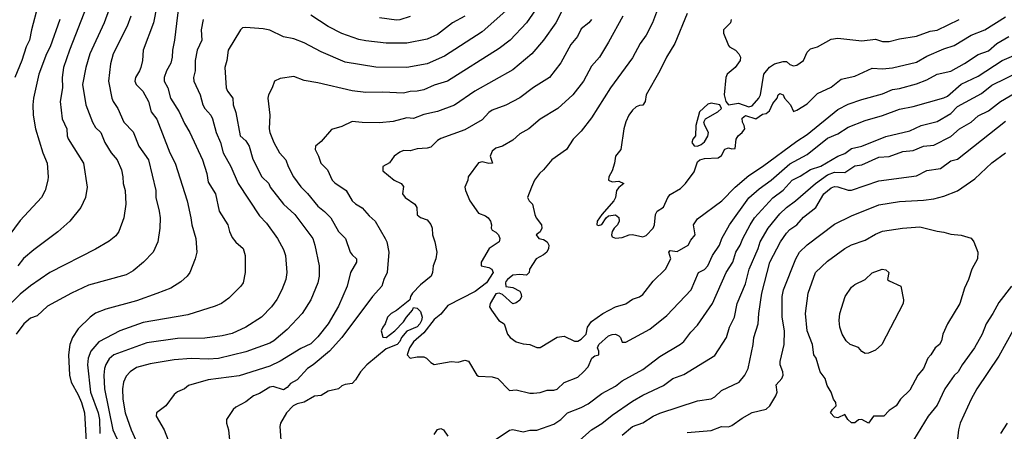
# Model space of a CAD drawing. Header units: metres. Extents: x -46681 to -43747, y -240911 to -237677.
# Tile 105 of 256: x -45896 to -45752, y -240422 to -240362. Entities that reach past the tile are written whole.
import ezdxf

# ---------------------------------------------------------------- set-up
doc = ezdxf.new("R2010")
doc.units = ezdxf.units.M
doc.layers.add('CONTOUR_INDEX', color=1, linetype='Continuous')
doc.layers.add('CONTOUR_INTER', color=3, linetype='Continuous')

msp = doc.modelspace()

# ---------------------------------------------------------------- linework, layer by layer
at = {"layer": 'CONTOUR_INDEX'}
for points, elevation in [([(-45819.03, -240358.02), (-45822.1, -240362.53), (-45824.51, -240365.02), (-45826.1, -240366.28), (-45833.63, -240371.02), (-45835.6, -240371.63), (-45837.1, -240372.29), (-45838.1, -240372.5), (-45839.1, -240372.54), (-45840.1, -240372.79), (-45843.1, -240372.64), (-45845.6, -240372.68), (-45847.6, -240372.47), (-45852.6, -240371.29), (-45854.6, -240370.95), (-45856.1, -240370.37), (-45858.1, -240370.65), (-45858.91, -240371.02), (-45859.26, -240372.02), (-45859.79, -240373.02), (-45859.9, -240373.52), (-45859.63, -240376.02), (-45859.7, -240378.02), (-45859.62, -240378.52), (-45859.05, -240380.02), (-45858.21, -240381.52), (-45857.26, -240382.52), (-45856.91, -240383.52), (-45856.14, -240385.02), (-45855.1, -240386.49), (-45854.1, -240387.44), (-45852.6, -240389.3), (-45851.6, -240390.07), (-45850.7, -240391.02), (-45849.6, -240393.01), (-45848.54, -240394.02), (-45847.87, -240396.02), (-45847.6, -240396.44), (-45846.96, -240397.02), (-45846.93, -240397.52), (-45847.81, -240399.02), (-45848.32, -240401.02), (-45849.6, -240403.93), (-45851.1, -240406.52), (-45852.6, -240408.41), (-45853.6, -240409.44), (-45855.1, -240410.12), (-45858.1, -240411.99), (-45859.6, -240412.7), (-45864.1, -240414.09), (-45868.6, -240414.68), (-45871.5, -240415.52), (-45872.1, -240416.02), (-45873.1, -240416.46), (-45873.6, -240416.83), (-45874.83, -240418.52), (-45876.15, -240419.52), (-45876.23, -240420.02), (-45875.03, -240422.02), (-45874.49, -240423.52)], 105), ([(-45879.9, -240361.52), (-45880.46, -240363.02), (-45882.5, -240367.02), (-45882.89, -240368.52), (-45883.17, -240371.02), (-45882.72, -240373.52), (-45882.52, -240374.02), (-45881.81, -240375.02), (-45880.95, -240377.02), (-45879.6, -240378.45), (-45878.74, -240380.52), (-45877.32, -240382.52), (-45876.25, -240387.02), (-45876.26, -240388.02), (-45875.77, -240390.02), (-45875.65, -240391.02), (-45875.69, -240392.52), (-45875.97, -240394.52), (-45876.65, -240396.02), (-45878.05, -240397.52), (-45879.6, -240398.75), (-45880.6, -240399.35), (-45886.1, -240400.84), (-45888.6, -240402.04), (-45892.1, -240403.93), (-45893.6, -240405.33), (-45894.6, -240405.69), (-45895.58, -240406.52), (-45896.67, -240408.02)], 110), ([(-45798.6, -240361.15), (-45800.42, -240365.52), (-45801.66, -240367.52), (-45802.6, -240369.52), (-45804.6, -240373.02), (-45804.74, -240374.02), (-45805.1, -240374.54), (-45805.6, -240374.58), (-45806.1, -240374.79), (-45806.6, -240375.27), (-45807.14, -240376.02), (-45807.6, -240376.98), (-45807.87, -240378.02), (-45808.3, -240381.02), (-45809.1, -240382.02), (-45809.24, -240383.02), (-45809.6, -240384.14), (-45810.05, -240385.02), (-45810.1, -240385.52), (-45809.6, -240385.76), (-45808.6, -240385.68), (-45807.89, -240386.02), (-45808.6, -240386.56), (-45808.95, -240387.02), (-45809.12, -240388.02), (-45809.33, -240388.52), (-45811.1, -240390.52), (-45811.79, -240391.52), (-45811.82, -240392.02), (-45811.6, -240392.12), (-45811.1, -240392), (-45810.46, -240391.02), (-45810.1, -240390.73), (-45809.1, -240390.6), (-45808.6, -240390.95), (-45808.58, -240391.52), (-45808.82, -240392.02), (-45809.3, -240392.52), (-45809.58, -240393.02), (-45809.68, -240393.52), (-45809.6, -240393.77), (-45809.1, -240393.99), (-45808.1, -240393.91), (-45807.1, -240393.52), (-45806.6, -240393.45), (-45805.1, -240393.79), (-45804.6, -240393.6), (-45803.57, -240392.52), (-45803.39, -240392.02), (-45803.26, -240390.52), (-45802.99, -240390.02), (-45802.1, -240389.45), (-45801.46, -240388.02), (-45801.1, -240387.62), (-45799.6, -240386.75), (-45798.86, -240386.02), (-45797.6, -240384.28), (-45797.1, -240382.83), (-45796.77, -240382.52), (-45796.1, -240382.32), (-45794.1, -240382.23), (-45793.6, -240381.89), (-45793.1, -240380.98), (-45792.6, -240380.76), (-45792.1, -240380.95), (-45791.6, -240380.86), (-45791.46, -240379.52), (-45791.18, -240379.02), (-45790.58, -240378.52), (-45790.21, -240378.02), (-45790.28, -240377.52), (-45790.56, -240377.02), (-45790.6, -240376.44), (-45790.1, -240376.06), (-45788.6, -240376.52), (-45787.6, -240375.86), (-45787.1, -240375.74), (-45786.6, -240375.37), (-45786.1, -240374.28), (-45785.49, -240373.52), (-45785.32, -240373.02), (-45785.1, -240372.85), (-45784.6, -240373.03), (-45784.38, -240373.52), (-45783.54, -240374.52), (-45783.1, -240375.46), (-45782.6, -240375.3), (-45781.1, -240374.33), (-45779.6, -240372.85), (-45777.6, -240371.89), (-45776.1, -240370.74), (-45774.1, -240370.33), (-45771.6, -240369.15), (-45770.1, -240369.23), (-45768.6, -240369.1), (-45765.1, -240368.25), (-45763.6, -240367.38), (-45761.1, -240366.3), (-45759.6, -240365.82), (-45757.1, -240364.31), (-45755.1, -240363.55), (-45752.1, -240361.65)], 100), ([(-45808.1, -240422.8), (-45806.6, -240421.52), (-45805.1, -240420.99), (-45803.6, -240420.01), (-45802.6, -240419.59), (-45797.1, -240417.79), (-45795.1, -240417.47), (-45794.6, -240417.19), (-45793.6, -240416.26), (-45791.02, -240415.02), (-45790.19, -240414.02), (-45789.7, -240413.02), (-45788.99, -240409.52), (-45788.89, -240408.52), (-45788.23, -240406.52), (-45788.17, -240405.02), (-45787.73, -240402.02), (-45786.52, -240397.52), (-45785, -240394.52), (-45784.1, -240393.25), (-45783.6, -240392.72), (-45782.6, -240392.02), (-45781.6, -240390.94), (-45779.8, -240389.52), (-45778.63, -240387.52), (-45777.6, -240386.63), (-45777.1, -240386.43), (-45776.6, -240386.47), (-45775.1, -240386.96), (-45774.6, -240386.99), (-45770.6, -240385.59), (-45765.1, -240384.87), (-45763.6, -240384.11), (-45761.6, -240383.8), (-45760.1, -240382.68), (-45759.1, -240382.42), (-45752.1, -240376.9)], 105), ([(-45751.02, -240407.52), (-45753.1, -240411.23), (-45756.28, -240416.02), (-45757.14, -240417.52), (-45758.72, -240421.02), (-45758.99, -240422.02), (-45759.1, -240423.34)], 105)]:
    msp.add_lwpolyline(points, dxfattribs=dict(at, elevation=elevation))
at = {"layer": 'CONTOUR_INTER'}
for points, elevation in [([(-45896.6, -240332.02), (-45896.01, -240333.02), (-45895.8, -240333.52), (-45895.81, -240334.52), (-45895.38, -240335.52), (-45895.37, -240336.02), (-45896.12, -240339.52), (-45896.24, -240341.52), (-45895.84, -240343.02), (-45895.78, -240344.02), (-45895.1, -240345.58), (-45894.89, -240348.02), (-45893.68, -240354.02), (-45893.51, -240356.52), (-45893.61, -240359.02), (-45893.49, -240360.02), (-45894.45, -240363.52), (-45894.71, -240365.02), (-45895.2, -240366.02), (-45895.84, -240368.02), (-45896.87, -240370.52)], 114), ([(-45872.77, -240358.52), (-45873.53, -240365.02), (-45873.85, -240366.52), (-45873.87, -240367.52), (-45874.1, -240368.4), (-45874.73, -240369.52), (-45875.03, -240370.52), (-45875.05, -240371.02), (-45874.5, -240372.02), (-45874.12, -240373.52), (-45872.86, -240375.52), (-45872.1, -240377.24), (-45871.3, -240378.52), (-45869.47, -240382.52), (-45868.83, -240384.52), (-45868.6, -240385.8), (-45867.56, -240387.52), (-45867.03, -240390.02), (-45865.75, -240392.02), (-45865.49, -240393.02), (-45865.1, -240393.88), (-45864.6, -240394.57), (-45863.51, -240395.52), (-45863.23, -240396.52), (-45863.23, -240399.02), (-45863.53, -240400.52), (-45863.84, -240401.02), (-45865.6, -240402.78), (-45866.66, -240403.52), (-45867.6, -240403.95), (-45871.6, -240405.19), (-45878.1, -240406.34), (-45881.52, -240407.52), (-45884.6, -240409.15), (-45885.76, -240410.52), (-45886.16, -240411.52), (-45886.25, -240412.52), (-45885.82, -240416.52), (-45884.69, -240419.52), (-45884.52, -240420.52), (-45884.45, -240422.52)], 108), ([(-45802.1, -240358.17), (-45803.7, -240362.52), (-45804.6, -240364.3), (-45805.47, -240365.52), (-45806.6, -240367.61), (-45809.82, -240372.02), (-45812.6, -240376.4), (-45814.1, -240378.34), (-45815.28, -240379.52), (-45816.24, -240381.02), (-45818.4, -240382.52), (-45819.61, -240384.02), (-45820.21, -240384.52), (-45820.93, -240385.52), (-45821.39, -240386.52), (-45821.98, -240388.02), (-45821.73, -240388.52), (-45821.23, -240389.02), (-45820.89, -240390.52), (-45820.67, -240391.02), (-45819.91, -240392.02), (-45819.84, -240392.52), (-45820.1, -240393.06), (-45820.67, -240393.52), (-45820.31, -240394.02), (-45819.6, -240394.17), (-45819.1, -240394.52), (-45818.85, -240395.02), (-45818.87, -240395.52), (-45819.14, -240396.02), (-45819.6, -240396.41), (-45820.7, -240397.02), (-45821.64, -240398.52), (-45821.71, -240399.02), (-45822.1, -240399.39), (-45823.1, -240399.29), (-45824.1, -240399.41), (-45824.89, -240400.02), (-45825.1, -240400.33), (-45825.18, -240400.52), (-45825.1, -240401.05), (-45824.1, -240401.21), (-45823.1, -240401.74), (-45822.91, -240402.02), (-45822.84, -240402.52), (-45823.1, -240403.05), (-45823.6, -240403.44), (-45824.1, -240403.59), (-45825.6, -240402.21), (-45826.1, -240402.01), (-45826.6, -240402.15), (-45827.4, -240403.52), (-45827.51, -240404.02), (-45827.23, -240404.52), (-45826.13, -240406.02), (-45825.38, -240406.52), (-45824.87, -240408.02), (-45824.48, -240408.52), (-45823.6, -240409.14), (-45822.6, -240409.44), (-45821.6, -240409.53), (-45820.6, -240409.96), (-45820.1, -240409.95), (-45817.6, -240408.44), (-45816.6, -240408.33), (-45815.1, -240409.07), (-45814.6, -240409.04), (-45814.1, -240408.76), (-45813.39, -240408.02), (-45813.21, -240407.02), (-45812.6, -240406.15), (-45810.95, -240405.02), (-45809.1, -240404.03), (-45807.6, -240403.61), (-45806.6, -240402.93), (-45805.6, -240402.56), (-45805.1, -240402.22), (-45803.6, -240400.28), (-45801.79, -240398.52), (-45801, -240397.02), (-45801.31, -240396.02), (-45801.1, -240395.77), (-45800.1, -240395.93), (-45798.48, -240395.02), (-45798.1, -240394.28), (-45797.46, -240393.52), (-45797.72, -240392.02), (-45797.1, -240391.15), (-45793.57, -240388.52), (-45791.63, -240386.52), (-45789.6, -240384.82), (-45787.6, -240383.52), (-45782.6, -240379.8), (-45781.1, -240378.81), (-45776.6, -240375.18), (-45775.1, -240374.42), (-45773.1, -240373.7), (-45770.1, -240372.89), (-45768.6, -240372.25), (-45767.6, -240372.12), (-45765.1, -240371.42), (-45763.6, -240370.82), (-45762.1, -240370.01), (-45760.1, -240369.57), (-45758.1, -240368.45), (-45756.1, -240367.13), (-45754.6, -240366.59), (-45753.37, -240365.52), (-45751.6, -240364.49)], 101), ([(-45883.08, -240360.52), (-45883.84, -240362.52), (-45885.9, -240367.02), (-45886.52, -240369.02), (-45887, -240371.52), (-45886.51, -240374.52), (-45885.54, -240377.02), (-45885.1, -240377.79), (-45884.32, -240378.52), (-45883.7, -240380.02), (-45882.78, -240381.52), (-45881.93, -240382.52), (-45881.31, -240384.02), (-45881.07, -240385.02), (-45881.03, -240386.02), (-45880.74, -240387.02), (-45880.63, -240389.02), (-45880.96, -240391.02), (-45881.66, -240393.02), (-45882.1, -240393.63), (-45883.1, -240394.45), (-45885.1, -240395.62), (-45891.77, -240399.02), (-45894.6, -240400.95), (-45896.1, -240402.17), (-45898.6, -240404.62)], 111), ([(-45886.35, -240360.02), (-45888.91, -240366.52), (-45889.76, -240369.02), (-45889.94, -240370.52), (-45889.89, -240372.02), (-45890.27, -240374.02), (-45889.95, -240376.52), (-45889.28, -240378.02), (-45889.25, -240379.02), (-45889.1, -240379.45), (-45886.82, -240383.02), (-45886.3, -240386.52), (-45886.54, -240388.02), (-45887.25, -240389.52), (-45888.83, -240391.52), (-45890.6, -240393.07), (-45894.1, -240395.68), (-45895.6, -240396.98), (-45896.46, -240398.02)], 112), ([(-45876.11, -240360.02), (-45876.63, -240362.52), (-45878.11, -240366.52), (-45878.23, -240368.02), (-45878.47, -240369.02), (-45878.64, -240369.52), (-45879.25, -240370.52), (-45879.32, -240371.02), (-45879.16, -240371.52), (-45878.18, -240372.52), (-45877.32, -240374.02), (-45876.94, -240375.52), (-45876.1, -240376.6), (-45874.22, -240381.52), (-45873.46, -240383.02), (-45871.71, -240388.52), (-45871.14, -240391.02), (-45871.03, -240392.02), (-45870.41, -240394.02), (-45870.3, -240396.02), (-45870.5, -240397.02), (-45871.31, -240399.02), (-45871.68, -240399.52), (-45872.6, -240400.35), (-45874.1, -240401.28), (-45876.1, -240402.1), (-45879.1, -240403.13), (-45883.6, -240404.37), (-45885.1, -240404.96), (-45885.86, -240405.52), (-45887.6, -240407.22), (-45888.45, -240408.52), (-45888.86, -240409.52), (-45889.03, -240411.02), (-45888.89, -240414.02), (-45888.64, -240415.02), (-45887.6, -240416.88), (-45887.12, -240418.02), (-45886.68, -240419.52), (-45886.4, -240424.52)], 109), ([(-45816.78, -240360.52), (-45817.83, -240362.52), (-45819.6, -240365.03), (-45821.32, -240367.02), (-45824.1, -240369.39), (-45829.66, -240372.52), (-45832.6, -240374.53), (-45835.1, -240375.46), (-45837.1, -240375.89), (-45838.6, -240376.5), (-45839.6, -240376.4), (-45841.6, -240376.94), (-45843.6, -240377.11), (-45846.1, -240377.09), (-45847.6, -240376.95), (-45849.1, -240377.64), (-45850.6, -240378.09), (-45852.1, -240379.84), (-45852.96, -240380.52), (-45853, -240381.02), (-45852.48, -240382.02), (-45852.16, -240383.02), (-45851.18, -240384.02), (-45850.48, -240385.52), (-45850.1, -240385.91), (-45848.47, -240387.02), (-45847.56, -240388.52), (-45847.1, -240388.99), (-45846.1, -240389.54), (-45845.1, -240390.74), (-45844.24, -240391.52), (-45842.75, -240394.02), (-45842.52, -240394.52), (-45842.24, -240396.02), (-45842.46, -240399.02), (-45842.95, -240400.02), (-45843.24, -240401.02), (-45844.6, -240402.5), (-45849.1, -240408.52), (-45850.88, -240410.52), (-45853.26, -240412.52), (-45854.1, -240413.06), (-45855.6, -240414.72), (-45856.6, -240415.25), (-45857.1, -240415.82), (-45857.6, -240416.14), (-45859.1, -240415.69), (-45859.6, -240415.79), (-45861.1, -240416.72), (-45862.02, -240417.02), (-45863.1, -240417.9), (-45864.6, -240418.68), (-45864.99, -240419.02), (-45865.93, -240420.52), (-45865.96, -240421.02), (-45865.66, -240422.02), (-45865.48, -240424.02)], 104), ([(-45890.31, -240362.02), (-45891.7, -240366.02), (-45892.27, -240367.02), (-45893.37, -240370.02), (-45894.14, -240373.52), (-45894.23, -240374.52), (-45894.18, -240376.02), (-45893.85, -240378.02), (-45892.79, -240381.52), (-45892.15, -240383.02), (-45891.98, -240385.02), (-45892.06, -240385.52), (-45892.43, -240387.02), (-45892.99, -240388.02), (-45896.1, -240391.43), (-45900.3, -240397.02)], 113), ([(-45869.33, -240362.02), (-45869.63, -240363.52), (-45869.57, -240365.02), (-45870.25, -240366.52), (-45870.5, -240368.02), (-45870.53, -240369.52), (-45870.76, -240370.52), (-45870.73, -240371.02), (-45869.77, -240373.02), (-45869.42, -240374.52), (-45869.13, -240375.02), (-45868.22, -240376.02), (-45867.97, -240376.52), (-45867.45, -240378.52), (-45866.81, -240380.02), (-45866.45, -240381.52), (-45865.3, -240383.52), (-45864.24, -240386.02), (-45861.1, -240390.73), (-45860.1, -240391.79), (-45858.51, -240394.02), (-45857.6, -240395.63), (-45857.34, -240396.52), (-45857.13, -240399.02), (-45857.28, -240400.02), (-45857.86, -240401.52), (-45858.6, -240402.94), (-45859.36, -240404.02), (-45860.82, -240405.52), (-45863.13, -240407.02), (-45865.1, -240407.91), (-45866.6, -240408.25), (-45869.1, -240408.59), (-45873.1, -240408.68), (-45877.6, -240409.31), (-45882.4, -240411.02), (-45883.1, -240411.64), (-45883.6, -240412.46), (-45883.79, -240413.02), (-45883.89, -240414.02), (-45883.78, -240416.02), (-45882.55, -240422.02), (-45881.63, -240424.02)], 107), ([(-45825.1, -240360.75), (-45828.6, -240363.83), (-45834.1, -240367.4), (-45836.6, -240368.48), (-45839.6, -240369.02), (-45844.1, -240369.01), (-45848.6, -240368.25), (-45852.1, -240366.73), (-45854.6, -240365.43), (-45856.1, -240364.86), (-45857.6, -240364.54), (-45859.6, -240363.57), (-45860.6, -240363.38), (-45863.1, -240363.19), (-45863.6, -240363.26), (-45863.89, -240363.52), (-45865.68, -240366.52), (-45865.89, -240368.02), (-45866.18, -240369.02), (-45865.99, -240372.02), (-45865.81, -240372.52), (-45865.04, -240373.52), (-45864.97, -240374.52), (-45864.6, -240375.62), (-45863.95, -240379.02), (-45863.1, -240379.74), (-45862.64, -240380.52), (-45862.1, -240382.44), (-45860.79, -240385.02), (-45859.78, -240386.02), (-45859.55, -240386.52), (-45857.62, -240389.02), (-45855.95, -240390.52), (-45853.33, -240394.02), (-45853.01, -240395.02), (-45852.42, -240398.02), (-45852.41, -240399.52), (-45852.61, -240400.52), (-45853.61, -240403.02), (-45854.87, -240405.02), (-45857.1, -240407.36), (-45859.02, -240409.02), (-45859.6, -240409.36), (-45863.1, -240410.62), (-45867.1, -240411.59), (-45868.6, -240411.69), (-45871.1, -240411.56), (-45873.6, -240411.79), (-45877.1, -240412.34), (-45879.1, -240412.9), (-45880.03, -240413.52), (-45880.6, -240414.17), (-45880.98, -240415.02), (-45881.12, -240416.02), (-45881.09, -240417.52), (-45880.75, -240419.52), (-45879.88, -240422.02), (-45878.49, -240425.02)], 106), ([(-45812.61, -240362.02), (-45813.01, -240362.52), (-45814.1, -240363.41), (-45814.67, -240364.52), (-45815.6, -240365.66), (-45817.1, -240368.34), (-45818.72, -240370.52), (-45821.1, -240371.94), (-45823.1, -240373.49), (-45825.1, -240374.54), (-45827.1, -240375.27), (-45827.6, -240375.6), (-45828.6, -240376.69), (-45831.1, -240378.13), (-45834.6, -240379.4), (-45835.1, -240379.7), (-45836.1, -240380.67), (-45836.6, -240380.83), (-45838.1, -240380.94), (-45839.1, -240381.23), (-45840.1, -240381.18), (-45840.6, -240381.4), (-45841.43, -240382.02), (-45842.1, -240382.97), (-45843.08, -240383.52), (-45843.1, -240384.15), (-45841.45, -240385.52), (-45840.43, -240386.02), (-45840.1, -240386.43), (-45840.22, -240387.52), (-45839.85, -240388.02), (-45838.42, -240389.02), (-45838.14, -240389.52), (-45838.1, -240390.6), (-45837.6, -240390.97), (-45836.6, -240391.31), (-45836.1, -240391.98), (-45835.91, -240392.52), (-45835.84, -240393.52), (-45835.48, -240394.52), (-45835.2, -240396.02), (-45835.35, -240397.02), (-45835.76, -240398.02), (-45835.83, -240399.02), (-45836.01, -240399.52), (-45837.6, -240400.83), (-45838.76, -240402.02), (-45839.06, -240402.52), (-45839.17, -240403.02), (-45841.1, -240404.58), (-45841.9, -240405.02), (-45842.42, -240405.52), (-45842.74, -240406.52), (-45843.12, -240407.02), (-45843.32, -240407.52), (-45843.1, -240408.44), (-45842.6, -240408.49), (-45841.32, -240407.52), (-45840.1, -240406.24), (-45839.64, -240405.52), (-45838.76, -240404.52), (-45838.6, -240404.14), (-45838.1, -240404.24), (-45837.6, -240404.71), (-45837.37, -240405.52), (-45837.43, -240406.02), (-45837.68, -240406.52), (-45838.1, -240406.97), (-45839.6, -240407.6), (-45840.36, -240408.52), (-45840.6, -240409.11), (-45841.01, -240409.52), (-45842.6, -240410.17), (-45845.43, -240412.52), (-45846.34, -240413.52), (-45847.1, -240414.7), (-45847.6, -240415.23), (-45848.6, -240415.36), (-45849.1, -240415.58), (-45849.6, -240415.99), (-45851.1, -240416.35), (-45852.1, -240417.01), (-45853.1, -240417.11), (-45854.6, -240417.94), (-45855.6, -240418.19), (-45856.19, -240418.52), (-45857.16, -240419.52), (-45858.07, -240421.02), (-45858.17, -240421.52), (-45857.99, -240423.52)], 103), ([(-45831.1, -240361.52), (-45832.9, -240362.52), (-45835.1, -240364.21), (-45836.6, -240364.89), (-45839.6, -240365.48), (-45842.6, -240365.47), (-45845.6, -240365.16), (-45846.6, -240364.95), (-45849.1, -240364.08), (-45851.1, -240363.04), (-45853.6, -240361.41)], 107), ([(-45839.1, -240361.57), (-45840.6, -240362.07), (-45841.1, -240362.1), (-45843.6, -240361.79)], 108), ([(-45808.01, -240361.52), (-45810.1, -240365.32), (-45811.41, -240367.52), (-45812.6, -240368.84), (-45813.75, -240371.02), (-45815.34, -240373.02), (-45817.52, -240375.02), (-45820.1, -240376.58), (-45821.74, -240378.02), (-45823.1, -240378.74), (-45824.1, -240379.65), (-45825.6, -240380.56), (-45826.6, -240380.82), (-45827.1, -240381.28), (-45827.39, -240382.02), (-45827.07, -240383.02), (-45827.6, -240383.08), (-45828.6, -240382.84), (-45829.1, -240383), (-45830.62, -240385.02), (-45830.68, -240385.52), (-45831.09, -240386.52), (-45831.04, -240387.02), (-45830.39, -240388.52), (-45829.1, -240390.33), (-45828.1, -240390.71), (-45827.72, -240391.02), (-45827.38, -240391.52), (-45827.24, -240392.02), (-45827.27, -240392.52), (-45827.1, -240392.81), (-45826.6, -240393.09), (-45826.19, -240393.52), (-45826, -240394.02), (-45826.1, -240394.53), (-45827.58, -240395.52), (-45828.74, -240397.52), (-45828.72, -240398.02), (-45827.6, -240398.29), (-45827.15, -240398.52), (-45826.98, -240399.02), (-45827.97, -240400.52), (-45829.6, -240401.78), (-45833.6, -240403.81), (-45834.6, -240405.12), (-45835.6, -240405.87), (-45837.1, -240407.83), (-45838.6, -240409.16), (-45839.22, -240410.02), (-45839.54, -240411.02), (-45839.1, -240411.53), (-45838.1, -240411.33), (-45837.1, -240411.36), (-45836.73, -240411.52), (-45836.1, -240412.18), (-45835.6, -240412.44), (-45833.1, -240412.03), (-45832.1, -240412.1), (-45831.1, -240411.84), (-45830.6, -240411.99), (-45829.36, -240414.02), (-45829.1, -240414.17), (-45827.1, -240414.27), (-45826.31, -240414.52), (-45824.6, -240416.24), (-45823.6, -240416.14), (-45821.6, -240416.64), (-45821.1, -240416.63), (-45820.1, -240416.53), (-45819.1, -240416.19), (-45818.1, -240416.22), (-45817.6, -240416.06), (-45816.6, -240415.1), (-45814.6, -240414.29), (-45813.76, -240413.52), (-45813.1, -240412.8), (-45812.56, -240411.52), (-45812.1, -240411.17), (-45811.55, -240411.02), (-45811.53, -240410.52), (-45811.71, -240410.02), (-45811.52, -240409.52), (-45810.1, -240408.28), (-45809.6, -240408.05), (-45809.1, -240408.04), (-45808.6, -240408.26), (-45808.35, -240408.52), (-45808.1, -240409.17), (-45807.6, -240409.2), (-45804.1, -240407.29), (-45801.6, -240405.29), (-45798.05, -240401.52), (-45796.97, -240399.02), (-45796.1, -240398.56), (-45795.6, -240398.04), (-45794.91, -240396.52), (-45793.9, -240395.02), (-45793.57, -240394.02), (-45792.44, -240392.02), (-45789.6, -240388.1), (-45788.1, -240386.8), (-45786.34, -240385.52), (-45783.6, -240383.1), (-45781.1, -240381.74), (-45778.1, -240379.37), (-45776.6, -240378.73), (-45775.1, -240377.77), (-45772.6, -240376.79), (-45770.1, -240376.05), (-45767.6, -240375.14), (-45765.6, -240374.73), (-45761.1, -240373.45), (-45760.6, -240373.21), (-45758.6, -240371.47), (-45756.1, -240370.3), (-45752.6, -240368.02), (-45748.6, -240366.32)], 102), ([(-45792.19, -240362.02), (-45792.31, -240362.52), (-45793.3, -240363.52), (-45793.32, -240364.02), (-45792.6, -240365.82), (-45792.46, -240366.02), (-45791.57, -240366.52), (-45791.05, -240367.02), (-45790.82, -240367.52), (-45790.9, -240368.02), (-45791.62, -240369.02), (-45792.76, -240370.02), (-45792.95, -240370.52), (-45793.21, -240373.02), (-45792.99, -240374.02), (-45792.6, -240374.48), (-45791.1, -240374.23), (-45789.6, -240374.77), (-45789.1, -240374.64), (-45788.15, -240373.52), (-45787.9, -240373.02), (-45787.42, -240370.02), (-45786.6, -240368.97), (-45785.84, -240368.52), (-45784.6, -240368.16), (-45784.1, -240368.18), (-45783.6, -240368.6), (-45783.1, -240368.82), (-45782.6, -240368.7), (-45781.64, -240368.02), (-45781.1, -240366.82), (-45780.6, -240366.3), (-45779.6, -240366.02), (-45777.6, -240364.89), (-45776.6, -240364.75), (-45773.1, -240365.13), (-45771.1, -240364.88), (-45770.1, -240365.22), (-45769.1, -240365.25), (-45767.6, -240364.84), (-45765.1, -240364.47), (-45763.1, -240363.75), (-45762.1, -240363.57), (-45758.89, -240362.02)], 99), ([(-45827.1, -240423.74), (-45824.6, -240422.08), (-45824.1, -240421.96), (-45822.6, -240422.28), (-45821.6, -240422.04), (-45820.6, -240422.04), (-45818.1, -240421.18), (-45817.1, -240420.51), (-45816.1, -240419.53), (-45814.1, -240418.76), (-45813.1, -240418.22), (-45811.1, -240416.72), (-45809.1, -240415.61), (-45808.1, -240414.85), (-45805.1, -240413.18), (-45802.6, -240411.29), (-45799.6, -240409.5), (-45799.1, -240409.08), (-45798.1, -240407.72), (-45797.1, -240406.71), (-45794.9, -240403.52), (-45792.93, -240399.02), (-45791.93, -240397.52), (-45791.49, -240396.02), (-45790.89, -240395.02), (-45790.5, -240394.02), (-45789.43, -240392.02), (-45788.8, -240391.02), (-45786.1, -240388.11), (-45784.6, -240386.97), (-45783.27, -240385.52), (-45782.1, -240384.93), (-45780.6, -240383.97), (-45779.1, -240383.46), (-45776.6, -240382), (-45775.6, -240381.61), (-45774.6, -240380.89), (-45773.1, -240380.54), (-45769.6, -240379.14), (-45766.1, -240378.29), (-45764.41, -240377.52), (-45762.1, -240376.92), (-45760.1, -240375.77), (-45759.1, -240374.74), (-45755.6, -240372.85), (-45754.1, -240371.63), (-45747.6, -240368.47)], 103), ([(-45814.33, -240423.52), (-45812.6, -240422.03), (-45811.1, -240421.08), (-45809.6, -240419.85), (-45806.6, -240417.81), (-45805.1, -240416.92), (-45802.06, -240415.52), (-45800.71, -240414.52), (-45799.1, -240413.94), (-45794.6, -240411.15), (-45792.88, -240408.52), (-45792.42, -240407.02), (-45791.7, -240405.52), (-45791.32, -240403.52), (-45790.1, -240400.64), (-45789.57, -240398.52), (-45788.26, -240395.52), (-45787.96, -240394.52), (-45786.77, -240392.52), (-45785.1, -240390.45), (-45784.13, -240389.52), (-45782.79, -240388.52), (-45779.88, -240386.02), (-45778.1, -240384.74), (-45777.1, -240384.32), (-45775.6, -240384.38), (-45774.1, -240383.42), (-45773.1, -240383.27), (-45770.6, -240382.17), (-45769.1, -240382.04), (-45767.1, -240381.32), (-45765.6, -240381.16), (-45764.1, -240380.55), (-45762.6, -240380.4), (-45760.1, -240379.12), (-45758.84, -240378.02), (-45757.1, -240377.04), (-45756.1, -240376.12), (-45754.6, -240375.37), (-45752.81, -240374.02), (-45748.6, -240371.54)], 104), ([(-45795.6, -240374.39), (-45796.84, -240375.52), (-45797.38, -240377.52), (-45797.39, -240379.02), (-45797.8, -240379.52), (-45797.95, -240380.02), (-45797.6, -240380.47), (-45797.1, -240380.52), (-45796.6, -240380.32), (-45796.1, -240379.93), (-45795.6, -240379.09), (-45795.49, -240378.52), (-45796.04, -240377.52), (-45796.17, -240377.02), (-45795.93, -240376.52), (-45794.16, -240375.52), (-45793.59, -240375.02), (-45793.83, -240374.52), (-45795.1, -240374.25), (-45795.6, -240374.39)], 99), ([(-45798.6, -240422.42), (-45795.1, -240422.11), (-45793.6, -240421.53), (-45792.6, -240421.56), (-45792.1, -240421.38), (-45790.6, -240420.31), (-45789.1, -240419.49), (-45787.1, -240418.98), (-45786.53, -240418.52), (-45785.66, -240417.02), (-45785.49, -240416.52), (-45785.6, -240415.45), (-45784.81, -240414.52), (-45784.59, -240414.02), (-45784.63, -240413.52), (-45785.01, -240412.52), (-45785.01, -240412.02), (-45784.45, -240409.52), (-45784.41, -240407.52), (-45784.76, -240405.52), (-45784.74, -240402.52), (-45784.55, -240401.52), (-45782.75, -240397.02), (-45782.21, -240396.02), (-45781.1, -240394.96), (-45777.1, -240391.93), (-45774.6, -240390.74), (-45770.6, -240389.12), (-45767.6, -240388.62), (-45764.1, -240388.45), (-45762.6, -240388.22), (-45761.1, -240387.87), (-45759.1, -240387.08), (-45756.6, -240385.32), (-45754.1, -240382.99), (-45752.1, -240381.5)], 106), ([(-45767.16, -240392.52), (-45764.6, -240392.32), (-45762.1, -240392.98), (-45761.1, -240393.09), (-45760.1, -240393.38), (-45758.6, -240393.54), (-45757.1, -240394.01), (-45756.71, -240394.52), (-45756.15, -240396.02), (-45756.19, -240397.02), (-45757.04, -240398.52), (-45757.51, -240400.02), (-45758.1, -240401.28), (-45758.8, -240403.52), (-45760.59, -240406.52), (-45761.24, -240408.02), (-45761.45, -240409.02), (-45761.77, -240409.52), (-45762.38, -240410.02), (-45763, -240411.02), (-45763.46, -240411.52), (-45764.09, -240413.02), (-45764.91, -240414.02), (-45766.1, -240416.21), (-45767.44, -240417.52), (-45768.1, -240418.5), (-45769.1, -240419.17), (-45769.9, -240420.02), (-45771.37, -240420.02), (-45772.1, -240421.02), (-45773.1, -240420.51), (-45773.6, -240420.55), (-45774.1, -240420.96), (-45774.6, -240421), (-45775.15, -240420.52), (-45775.6, -240419.75), (-45776.6, -240420.24), (-45777.1, -240420.18), (-45777.7, -240419.52), (-45777.38, -240419.02), (-45776.83, -240418.52), (-45776.88, -240418.02), (-45777.22, -240417.52), (-45777.56, -240416.52), (-45778.16, -240415.52), (-45778.45, -240414.52), (-45779.18, -240413.52), (-45779.77, -240411.52), (-45780.12, -240411.02), (-45780.32, -240409.52), (-45781.11, -240407.52), (-45781.35, -240405.02), (-45780.94, -240402.02), (-45779.87, -240399.02), (-45778.1, -240397.35), (-45775.6, -240395.52), (-45774.6, -240394.97), (-45772.6, -240394.3), (-45771.1, -240393.4), (-45770.1, -240392.96), (-45767.16, -240392.52)], 107), ([(-45770.14, -240398.52), (-45769.6, -240398.62), (-45769.16, -240399.02), (-45769.35, -240400.02), (-45769.1, -240400.25), (-45767.41, -240401.02), (-45766.99, -240403.02), (-45767.05, -240403.52), (-45770.16, -240409.52), (-45771.1, -240410.35), (-45772.1, -240410.81), (-45772.6, -240410.86), (-45773.1, -240410.55), (-45773.6, -240409.97), (-45774.81, -240409.52), (-45775.38, -240409.02), (-45775.96, -240408.02), (-45776.3, -240407.02), (-45776.43, -240406.02), (-45776.32, -240405.02), (-45775.52, -240402.52), (-45774.6, -240401.14), (-45774.1, -240400.75), (-45772.63, -240400.02), (-45771.6, -240399.05), (-45770.14, -240398.52)], 108), ([(-45751.21, -240401.02), (-45753.1, -240403.38), (-45753.96, -240405.02), (-45754.95, -240406.52), (-45755.52, -240408.02), (-45756.61, -240410.02), (-45758.45, -240412.52), (-45759.04, -240413.52), (-45759.6, -240414.05), (-45760.99, -240416.02), (-45762.1, -240418.4), (-45763.4, -240420.02), (-45765.54, -240423.52)], 106), ([(-45751.84, -240421.02), (-45752.82, -240422.52)], 104), ([(-45835.6, -240422.67), (-45835.1, -240421.96), (-45834.6, -240421.81), (-45834.22, -240422.02), (-45833.6, -240422.95)], 103)]:
    msp.add_lwpolyline(points, dxfattribs=dict(at, elevation=elevation))

doc.saveas('drawing.dxf')
